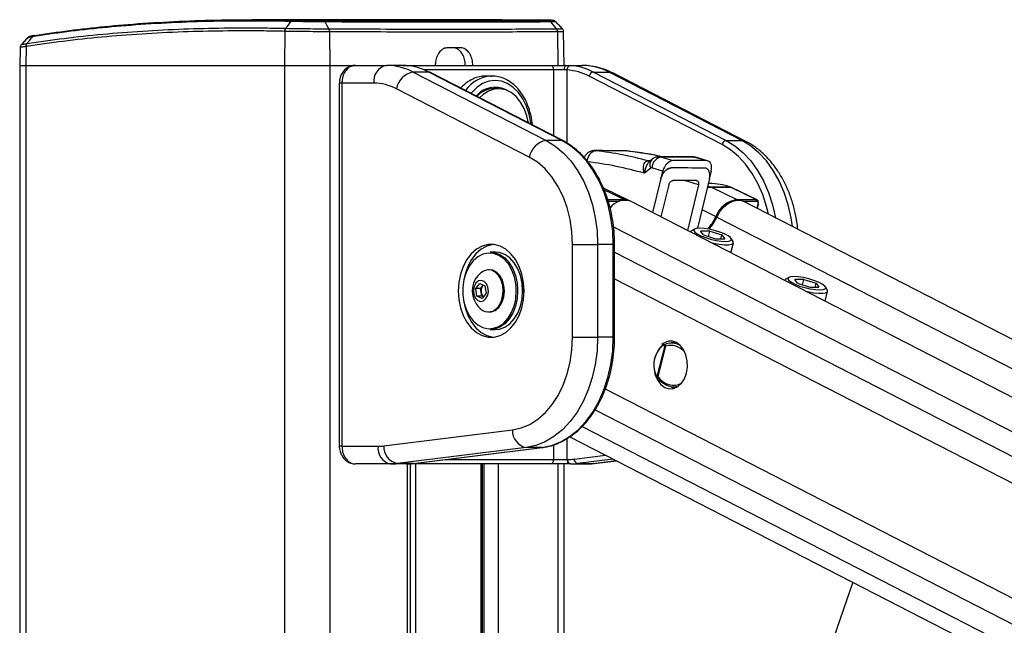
# Paper-space layout 'Wall Base Bracket' of a CAD drawing. Header units: millimetres. Extents: x 1591 to 17407, y 1260 to 16227.
# Tile 55 of 68: x 12007 to 12451, y 6976 to 7250. Entities that reach past the tile are written whole.
import ezdxf

# ---------------------------------------------------------------- set-up
doc = ezdxf.new("R2010")
doc.units = ezdxf.units.MM

psp = doc.layouts.new('Wall Base Bracket')

# ---------------------------------------------------------------- linework, layer by layer
at = {"color": 7, "linetype": 'Continuous', "lineweight": 25, "ltscale": 2}
for p, q in [((12224.45, 7249.71), (12111.47, 7249.71)), ((12126.68, 7245.81), (12126.68, 7245.81)), ((12243.9, 7249.5), (12224.45, 7249.69)), ((12126.25, 7244.44), (12126.06, 7229.05)), ((12126.25, 7244.44), (12126.25, 7244.44)), ((12146.43, 7244.24), (12146.58, 7229.05)), ((12146.43, 7244.24), (12146.43, 7244.24)), ((12249.36, 7244.24), (12249.57, 7229.05)), ((12252.39, 7229.05), (12252.12, 7244.31)), ((12006.72, 7237.02), (12006.58, 7229.05)), ((12009.48, 7237.53), (12009.36, 7229.05)), ((12009.48, 7237.53), (12009.48, 7237.53)), ((12009.87, 7238.88), (12009.88, 7238.89)), ((12205.52, 7237.05), (12199.86, 7237.05)), ((12006.58, 7229.05), (12006.58, 1481.05)), ((12006.58, 7229.05), (12009.36, 7229.05)), ((12009.36, 7229.05), (12126.06, 7229.05)), ((12126.06, 7229.05), (12146.58, 7229.05)), ((12146.58, 7229.05), (12158.15, 7229.05)), ((12158.15, 7229.05), (12172.16, 7229.05)), ((12179.54, 7229.05), (12172.16, 7229.05)), ((12180.89, 7228.99), (12179.54, 7229.05)), ((12179.54, 7229.05), (12181.32, 7229.05)), ((12181.32, 7229.05), (12246.14, 7229.05)), ((12246.14, 7229.05), (12253.17, 7229.05)), ((12253.17, 7229.05), (12255.14, 7228.99)), ((12253.17, 7229.05), (12260.55, 7229.05)), ((12184.25, 7226.03), (12244.23, 7195.16)), ((12191.32, 7226.03), (12184.25, 7226.03)), ((12251.3, 7195.16), (12191.32, 7226.03)), ((12251.73, 7195.06), (12191.76, 7225.93)), ((12219.77, 7224.25), (12216.94, 7224.25)), ((12219.24, 7224.23), (12219.77, 7224.25)), ((12252.39, 7227.05), (12247.7, 7227.05)), ((12253.66, 7226.99), (12252.39, 7227.05)), ((12323.65, 7193.28), (12263.67, 7224.15)), ((12265.57, 7226.03), (12325.55, 7195.16)), ((12265.57, 7226.03), (12272.64, 7226.03)), ((12332.62, 7195.16), (12272.64, 7226.03)), ((12334.34, 7194.75), (12274.37, 7225.63)), ((12150.87, 7221.05), (12150.87, 7057.05)), ((12152.04, 7221.05), (12152.04, 7057.05)), ((12166.5, 7221.05), (12152.04, 7221.05)), ((12236.64, 7187.64), (12176.66, 7218.51)), ((12222.74, 7218.55), (12220.69, 7218.55)), ((12251.3, 7195.16), (12244.23, 7195.16)), ((12325.55, 7195.16), (12332.62, 7195.16)), ((12266.66, 7190.57), (12266.4, 7190.59)), ((12280.33, 7190.41), (12280.59, 7190.4)), ((12310.09, 7187.8), (12295.42, 7187.8)), ((12290.31, 7185.91), (12290.36, 7185.91)), ((12291.88, 7186.52), (12291, 7185.78)), ((12296.3, 7187.67), (12301.6, 7186.06)), ((12310.97, 7187.67), (12296.3, 7187.67)), ((12316.46, 7186.06), (12301.6, 7186.06)), ((12316.46, 7186.06), (12310.97, 7187.67)), ((12317.14, 7185.97), (12311.65, 7187.58)), ((12291.48, 7182.7), (12288.62, 7180.32)), ((12296.85, 7181.32), (12291.97, 7182.81)), ((12296.85, 7181.32), (12296, 7178.01)), ((12318.77, 7181.32), (12318.03, 7178.43)), ((12296.06, 7177.99), (12292.31, 7162.55)), ((12299.61, 7175.13), (12296.08, 7160.61)), ((12313.04, 7175.1), (12308.02, 7154.48)), ((12317.97, 7177.96), (12312.51, 7155.46)), ((12317.96, 7175.69), (12317.42, 7175.69)), ((12281.84, 7167.92), (12270.13, 7173.59)), ((12327.39, 7174.08), (12318.71, 7174.08)), ((12318.89, 7174), (12330.37, 7168.42)), ((12318.89, 7174), (12327.57, 7174)), ((12327.57, 7174), (12339.05, 7168.42)), ((12327.99, 7173.91), (12327.71, 7174.03)), ((12339.47, 7168.33), (12327.99, 7173.91)), ((13460.55, 6562.18), (12282.35, 7167.67)), ((12330.37, 7168.42), (12339.05, 7168.42)), ((13484.97, 6575.74), (12333.15, 7167.67)), ((12339.62, 7164.35), (12340.15, 7166.39)), ((12309.42, 7153.87), (12309.4, 7153.77)), ((12311.27, 7155.14), (12309.88, 7154.37)), ((12318.09, 7154.25), (12313.94, 7154.25)), ((12315.25, 7152.51), (12313.94, 7154.25)), ((12315.25, 7152.51), (12320.7, 7150.77)), ((12317.47, 7151.8), (12318.09, 7154.25)), ((12318.09, 7154.25), (12323.55, 7152.51)), ((12323.1, 7150.77), (12323.55, 7152.51)), ((12323.55, 7152.51), (12324.85, 7150.77)), ((12256.18, 7148.17), (12267.49, 7148.17)), ((12256.18, 7106.24), (12256.18, 7148.17)), ((12267.49, 7148.17), (12267.49, 7106.24)), ((12274.56, 7148.17), (12267.49, 7148.17)), ((12274.56, 7106.24), (12274.56, 7148.17)), ((12275.15, 7106.24), (12275.15, 7148.17)), ((12320.7, 7150.77), (12324.85, 7150.77)), ((12327.64, 7144.4), (12328.79, 7148.89)), ((12328.64, 7149.55), (12327.78, 7150.9)), ((12221.25, 7144.7), (12218.98, 7144.7)), ((12218.7, 7136.71), (12218.16, 7136.71)), ((12212.47, 7128.24), (12214.28, 7130.59)), ((12214.28, 7130.59), (12216.62, 7129.55)), ((12351.96, 7132.01), (12351.93, 7131.91)), ((12353.81, 7133.28), (12352.41, 7132.52)), ((12360.63, 7132.39), (12356.48, 7132.39)), ((12357.78, 7130.65), (12356.48, 7132.39)), ((12357.78, 7130.65), (12363.23, 7128.91)), ((12360, 7129.94), (12360.63, 7132.39)), ((12360.63, 7132.39), (12366.08, 7130.65)), ((12365.64, 7128.91), (12366.08, 7130.65)), ((12366.08, 7130.65), (12367.38, 7128.91)), ((12213.01, 7124.86), (12212.47, 7128.24)), ((12214.68, 7128.24), (12212.47, 7128.24)), ((12214.68, 7128.24), (12215.58, 7129.41)), ((12214.95, 7126.55), (12214.68, 7128.24)), ((12215.21, 7124.86), (12214.95, 7126.55)), ((12217.15, 7126.17), (12215.34, 7123.82)), ((12215.58, 7129.41), (12215.92, 7129.86)), ((12216.62, 7129.55), (12217.15, 7126.17)), ((12233.62, 7127.21), (12233.59, 7126.07)), ((12363.23, 7128.91), (12367.38, 7128.91)), ((12370.17, 7122.54), (12371.33, 7127.03)), ((12371.17, 7127.7), (12370.32, 7129.04)), ((12215.34, 7123.82), (12213.01, 7124.86)), ((12215.21, 7124.86), (12213.01, 7124.86)), ((12215.91, 7124.55), (12215.21, 7124.86)), ((12218.16, 7117.71), (12218.7, 7117.71)), ((12218.98, 7109.7), (12221.25, 7109.7)), ((12256.18, 7106.24), (12267.49, 7106.24)), ((12274.56, 7106.24), (12267.49, 7106.24)), ((12303.26, 7103.77), (12300.64, 7103.71)), ((12302.14, 7104.26), (12300.93, 7103.72)), ((12294.38, 7088.53), (12297.96, 7102.46)), ((12298.18, 7102.28), (12294.64, 7088.5)), ((12296.73, 7102.6), (12296.53, 7102.49)), ((12293.75, 7088.89), (12293.81, 7088.77)), ((12302.07, 7083.72), (12303.26, 7083.69)), ((12170.96, 7057.21), (12229.07, 7064.4)), ((12254.88, 7061.29), (13299.99, 6524.2)), ((12152.04, 7057.05), (12168.37, 7057.05)), ((12235.22, 7056.43), (12177.1, 7049.24)), ((12184.18, 7049.24), (12242.29, 7056.43)), ((12184.3, 7049.24), (12242.41, 7056.43)), ((12242.29, 7056.43), (12235.22, 7056.43)), ((12242.41, 7056.43), (12242.29, 7056.43)), ((12247.7, 7051.05), (12253.66, 7051.05)), ((12253.66, 7051.05), (12253.93, 7051.05)), ((12265.98, 7049.27), (12275.9, 7050.49)), ((12174.02, 7049.05), (12158.15, 7049.05)), ((12181.09, 7049.05), (12174.02, 7049.05)), ((12184.18, 7049.24), (12177.1, 7049.24)), ((12181.32, 7049.05), (12181.09, 7049.05)), ((12246.14, 7049.05), (12181.32, 7049.05)), ((12182.99, 5878.11), (12182.99, 7049.05)), ((12184.3, 7049.24), (12184.18, 7049.24)), ((12215.55, 6506.49), (12215.55, 7049.05)), ((12255.07, 7049.05), (12246.14, 7049.05)), ((12252.39, 6581.37), (12252.39, 7049.05)), ((12255.34, 7049.05), (12255.07, 7049.05)), ((12255.34, 7049.05), (12262.41, 7049.05)), ((12258.42, 7049.24), (12265.49, 7049.24)), ((12382.69, 6995.61), (12308.4, 6780.71))]:
    psp.add_line(p, q, dxfattribs=at)
at = {"color": 8, "linetype": 'Continuous', "lineweight": 25, "ltscale": 2}
for p, q in [((12009.36, 7229.05), (12009.36, 1481.05)), ((12126.06, 7229.05), (12126.06, 1481.05)), ((12146.58, 7229.05), (12146.58, 1481.05)), ((12247.7, 7227.05), (12189.13, 7227.05)), ((12247.7, 7197.13), (12247.7, 7227.05)), ((12253.66, 7226.99), (12253.66, 7193.92)), ((12152.04, 7221.05), (12150.87, 7221.05)), ((12278.9, 7190.5), (12278.64, 7190.51)), ((12270.47, 7172.84), (12279.57, 7168.42)), ((12272.05, 7168.42), (12279.57, 7168.42)), ((12277.27, 7167.65), (12272.32, 7167.65)), ((12339.31, 7167.65), (12333.19, 7167.65)), ((12339.47, 7164.42), (12339.97, 7166.34)), ((12314.59, 7164.03), (12320.9, 7160.77)), ((12321.3, 7160.57), (13472.63, 6568.89)), ((12274.67, 7156.08), (13446.02, 6554.11)), ((12275.15, 7148.17), (12274.56, 7148.17)), ((12275.15, 7144.73), (13262.08, 6637.54)), ((12275.15, 7132.71), (12493.45, 7020.53)), ((12231.35, 7127.92), (12231.36, 7127.21)), ((12275.15, 7106.24), (12274.56, 7106.24)), ((12270.96, 7082.91), (12476.81, 6977.13)), ((12266.37, 7073.54), (13244.81, 6570.71)), ((12260.48, 7065.98), (13354.95, 6503.52)), ((12253.66, 7060.51), (12253.66, 7051.05)), ((12152.04, 7057.05), (12150.87, 7057.05)), ((12247.7, 7051.05), (12247.7, 7057.7)), ((12198.86, 7051.05), (12247.7, 7051.05)), ((12256.88, 7051.23), (12271.05, 7052.98)), ((12274.48, 7051.22), (12258.42, 7049.24)), ((12265.49, 7049.24), (12275.85, 7050.52)), ((12181.37, 7049.05), (12181.32, 7049.05)), ((12181.61, 5878.11), (12181.61, 7049.05)), ((12185.27, 7049.05), (12185.27, 6506.49)), ((12214.97, 6506.49), (12214.97, 7049.05)), ((12216.34, 6504.49), (12216.34, 7049.05)), ((12222.52, 7049.05), (12222.52, 6501.2)), ((12249.57, 7049.05), (12249.57, 6573.23)), ((12265.98, 7049.27), (12265.49, 7049.24))]:
    psp.add_line(p, q, dxfattribs=at)
at = {"color": 7, "linetype": 'Continuous', "lineweight": 25, "ltscale": 4}
psp.add_line((12315.6, 7182.7), (12315.6, 7182.7), dxfattribs=at)
at = {"color": 7, "linetype": 'Continuous', "lineweight": 25, "ltscale": 2, "flags": 128}
for points in [[(12128.9, 7248.9), (12127.62, 7247.13), (12126.68, 7245.81)], [(12146.11, 7245.6), (12145.4, 7246.91), (12144.44, 7248.69)], [(12248.89, 7245.6), (12247.85, 7246.91), (12246.43, 7248.69)], [(12253.17, 7229.05), (12253.02, 7229.01), (12252.87, 7228.89), (12252.74, 7228.71), (12252.62, 7228.46), (12252.52, 7228.16), (12252.45, 7227.81), (12252.4, 7227.44), (12252.39, 7227.05)], [(12191.76, 7225.93), (12191.59, 7225.99), (12191.32, 7226.03)], [(12236.24, 7203.03), (12235.54, 7206.31), (12234.33, 7209.61), (12232.71, 7212.52), (12230.73, 7214.94), (12228.46, 7216.79), (12225.98, 7218), (12223.38, 7218.52), (12220.76, 7218.34), (12218.22, 7217.47), (12215.83, 7215.92), (12214.22, 7214.37)], [(12244.23, 7195.16), (12248.19, 7192.72), (12251.91, 7189.63), (12255.33, 7185.91), (12258.41, 7181.63), (12261.1, 7176.85), (12263.35, 7171.65), (12265.14, 7166.09), (12266.44, 7160.27), (12267.23, 7154.27), (12267.49, 7148.17)], [(12274.56, 7148.17), (12274.3, 7154.27), (12273.51, 7160.27), (12272.21, 7166.09), (12270.42, 7171.65), (12268.17, 7176.85), (12265.48, 7181.63), (12262.4, 7185.91), (12258.98, 7189.63), (12255.26, 7192.72), (12251.3, 7195.16)], [(12278.64, 7190.51), (12275.58, 7190.53), (12266.4, 7190.59)], [(12256.18, 7148.17), (12255.9, 7153.86), (12255.09, 7159.44), (12253.75, 7164.81), (12251.91, 7169.88), (12249.6, 7174.54), (12246.86, 7178.72), (12243.75, 7182.34), (12240.32, 7185.33), (12236.64, 7187.64)], [(12327.39, 7174.08), (12327.66, 7174.04), (12327.71, 7174.03)], [(12321.3, 7160.57), (12322.68, 7163), (12324.41, 7165.11), (12326.39, 7166.74), (12328.47, 7167.8), (12330.54, 7168.22), (12332.44, 7167.97), (12333.15, 7167.67)], [(12339.99, 7166.54), (12340.06, 7166.5), (12340.11, 7166.46), (12340.14, 7166.43), (12340.15, 7166.4), (12340.15, 7166.39)], [(12309.88, 7154.37), (12309.75, 7154.3), (12309.4, 7153.77)], [(12313.55, 7155.52), (12312.03, 7155.39), (12311.11, 7155.04), (12310.86, 7154.48), (12311.31, 7153.76), (12312.41, 7152.94), (12314.07, 7152.08), (12316.17, 7151.26), (12318.52, 7150.54), (12320.95, 7149.98), (12323.26, 7149.63), (12325.25, 7149.5), (12326.76, 7149.63), (12327.68, 7149.98), (12327.93, 7150.54), (12327.49, 7151.26), (12326.39, 7152.08), (12324.72, 7152.94), (12322.63, 7153.76), (12320.27, 7154.48), (12317.84, 7155.04), (12315.54, 7155.39), (12313.55, 7155.52)], [(12204.56, 7127.21), (12204.81, 7123.35), (12205.56, 7119.62), (12206.78, 7116.15), (12208.43, 7113.06), (12210.46, 7110.45), (12212.79, 7108.41), (12215.34, 7107.01), (12218.04, 7106.29), (12220.78, 7106.29), (12223.47, 7107.01), (12226.03, 7108.41), (12228.36, 7110.45), (12230.38, 7113.06), (12232.03, 7116.15), (12233.25, 7119.62), (12234, 7123.35), (12234.26, 7127.21), (12234, 7131.06), (12233.25, 7134.79), (12232.03, 7138.26), (12230.38, 7141.35), (12228.36, 7143.96), (12226.03, 7146), (12223.47, 7147.4), (12220.78, 7148.12), (12218.04, 7148.12), (12215.34, 7147.4), (12212.79, 7146), (12210.46, 7143.96), (12208.43, 7141.35), (12206.78, 7138.26), (12205.56, 7134.79), (12204.81, 7131.06), (12204.56, 7127.21)], [(12220.47, 7148.15), (12220.16, 7148.12), (12217.47, 7147.4), (12214.91, 7146), (12212.58, 7143.96), (12210.56, 7141.35), (12208.9, 7138.26), (12207.68, 7134.79), (12206.98, 7131.41)], [(12318.68, 7149), (12319.8, 7148.73), (12322.39, 7148.25), (12324.73, 7148), (12326.65, 7148), (12328.02, 7148.25), (12328.72, 7148.73), (12328.72, 7149.41), (12328.64, 7149.55)], [(12227.2, 7139.37), (12227.03, 7139.6), (12225.1, 7141.72), (12222.9, 7143.24), (12220.53, 7144.11), (12218.09, 7144.28), (12215.67, 7143.76), (12213.38, 7142.56), (12211.3, 7140.73), (12209.53, 7138.34), (12208.13, 7135.5), (12207.16, 7132.32), (12206.67, 7128.94), (12206.67, 7125.48), (12207.16, 7122.09), (12208.13, 7118.91), (12209.53, 7116.07), (12211.3, 7113.68), (12213.38, 7111.85), (12215.67, 7110.65), (12218.09, 7110.13), (12220.53, 7110.3), (12222.9, 7111.17), (12225.1, 7112.69), (12227.03, 7114.81), (12228.62, 7117.44), (12229.81, 7120.46), (12230.34, 7122.59)], [(12218.98, 7144.7), (12220.86, 7144.5), (12223.28, 7143.62), (12225.53, 7142.06), (12227.51, 7139.89), (12229.14, 7137.2), (12230.36, 7134.11), (12231.1, 7130.73), (12231.35, 7127.92)], [(12233.62, 7127.21), (12233.37, 7130.73), (12232.62, 7134.11), (12231.4, 7137.2), (12229.77, 7139.89), (12227.79, 7142.06), (12225.54, 7143.62), (12223.12, 7144.5), (12221.25, 7144.7)], [(12222.71, 7120.21), (12223.87, 7122.2), (12224.62, 7124.57), (12224.88, 7127.13), (12224.65, 7129.69), (12223.93, 7132.07), (12222.79, 7134.09), (12221.3, 7135.6), (12219.59, 7136.49), (12217.76, 7136.69), (12215.97, 7136.18), (12214.79, 7135.42)], [(12223.24, 7120.21), (12224.41, 7122.2), (12225.15, 7124.57), (12225.42, 7127.13), (12225.18, 7129.69), (12224.47, 7132.07), (12223.33, 7134.09), (12221.84, 7135.6), (12220.12, 7136.49), (12218.7, 7136.71)], [(12217.08, 7123.71), (12217.86, 7125.2), (12218.17, 7127), (12217.97, 7128.83), (12217.29, 7130.42), (12216.23, 7131.51), (12214.95, 7131.95), (12213.66, 7131.67), (12212.54, 7130.7), (12211.77, 7129.21), (12211.46, 7127.41), (12211.66, 7125.58), (12212.34, 7123.99), (12213.4, 7122.9), (12214.67, 7122.46), (12215.96, 7122.74), (12217.08, 7123.71)], [(12232.96, 7132.77), (12233.37, 7130.65), (12233.62, 7127.21)], [(12352.41, 7132.52), (12352.29, 7132.44), (12351.94, 7131.91)], [(12356.08, 7133.66), (12354.57, 7133.54), (12353.65, 7133.18), (12353.4, 7132.62), (12353.84, 7131.9), (12354.94, 7131.08), (12356.6, 7130.22), (12358.7, 7129.4), (12361.06, 7128.68), (12363.49, 7128.12), (12365.79, 7127.77), (12367.78, 7127.65), (12369.3, 7127.77), (12370.21, 7128.12), (12370.46, 7128.68), (12370.02, 7129.4), (12368.92, 7130.22), (12367.26, 7131.08), (12365.16, 7131.9), (12362.8, 7132.62), (12360.37, 7133.18), (12358.07, 7133.54), (12356.08, 7133.66)], [(12215.99, 7129.83), (12215.8, 7129.66), (12215.58, 7129.41)], [(12231.36, 7127.21), (12231.1, 7123.68), (12230.36, 7120.3), (12229.14, 7117.21), (12227.51, 7114.52), (12225.53, 7112.35), (12223.28, 7110.79), (12220.86, 7109.91), (12218.98, 7109.7)], [(12221.25, 7109.7), (12223.12, 7109.91), (12225.54, 7110.79), (12227.79, 7112.35), (12229.77, 7114.52), (12231.4, 7117.21), (12232.62, 7120.3), (12233.37, 7123.68), (12233.62, 7127.21)], [(12361.22, 7127.14), (12362.33, 7126.87), (12364.92, 7126.39), (12367.26, 7126.14), (12369.19, 7126.14), (12370.55, 7126.39), (12371.26, 7126.87), (12371.25, 7127.55), (12371.17, 7127.7)], [(12206.98, 7123), (12207.68, 7119.62), (12208.9, 7116.15), (12210.56, 7113.06), (12212.58, 7110.45), (12214.91, 7108.41), (12217.47, 7107.01), (12220.16, 7106.29), (12220.47, 7106.26)], [(12229.07, 7064.4), (12233.02, 7065.27), (12236.86, 7066.88), (12240.5, 7069.21), (12243.9, 7072.22), (12246.97, 7075.84), (12249.68, 7080.01), (12251.96, 7084.66), (12253.78, 7089.7), (12255.1, 7095.04), (12255.91, 7100.59), (12256.18, 7106.24)], [(12267.49, 7106.24), (12267.22, 7100.07), (12266.42, 7094), (12265.09, 7088.11), (12263.26, 7082.51), (12260.95, 7077.26), (12258.2, 7072.46), (12255.06, 7068.17), (12251.56, 7064.46), (12247.77, 7061.39), (12243.74, 7059.01), (12239.54, 7057.34), (12235.22, 7056.43)], [(12242.29, 7056.43), (12246.61, 7057.34), (12250.81, 7059.01), (12254.84, 7061.39), (12258.63, 7064.46), (12262.13, 7068.17), (12265.27, 7072.46), (12268.02, 7077.26), (12270.33, 7082.51), (12272.16, 7088.11), (12273.49, 7094), (12274.29, 7100.07), (12274.56, 7106.24)], [(12293.4, 7089.57), (12293.53, 7089.17), (12294.6, 7086.79), (12296.07, 7084.88), (12297.84, 7083.58), (12299.79, 7082.98), (12301.78, 7083.1), (12303.68, 7083.95), (12305.36, 7085.46), (12306.71, 7087.54), (12307.62, 7090.05), (12308.06, 7092.8), (12307.97, 7095.62), (12307.37, 7098.3), (12306.29, 7100.68), (12304.82, 7102.58), (12303.06, 7103.89), (12303.06, 7103.89)], [(12300.81, 7083.82), (12301.23, 7083.58), (12302.14, 7083.2)]]:
    psp.add_lwpolyline(points, dxfattribs=at)
at = {"color": 8, "linetype": 'Continuous', "lineweight": 25, "ltscale": 2, "flags": 128}
for points in [[(12181.32, 7229.05), (12181.56, 7229.01), (12181.76, 7228.92)], [(12274.37, 7225.63), (12273.71, 7225.89), (12272.64, 7226.03)], [(12237.42, 7202.43), (12237.34, 7203.07), (12236.6, 7206.98), (12235.39, 7210.65), (12233.75, 7213.96), (12231.73, 7216.82), (12229.39, 7219.14), (12226.8, 7220.85), (12224.04, 7221.89), (12221.19, 7222.25), (12218.34, 7221.89), (12215.58, 7220.85), (12212.99, 7219.14), (12210.64, 7216.82), (12210.29, 7216.39)], [(12251.73, 7195.06), (12251.57, 7195.12), (12251.3, 7195.16)], [(12344.58, 7161.8), (12343.73, 7165.38), (12342.01, 7170.71), (12339.84, 7175.71), (12337.26, 7180.29), (12334.31, 7184.4), (12331.02, 7187.97), (12327.45, 7190.94), (12323.65, 7193.28)], [(12325.55, 7195.16), (12329.5, 7192.72), (12333.22, 7189.63), (12336.65, 7185.91), (12339.73, 7181.63), (12342.41, 7176.85), (12344.67, 7171.65), (12346.46, 7166.09), (12347.76, 7160.27), (12347.78, 7160.15)], [(12355.42, 7156.23), (12354.83, 7160.27), (12353.53, 7166.09), (12351.74, 7171.65), (12349.49, 7176.85), (12346.8, 7181.63), (12343.72, 7185.91), (12340.29, 7189.63), (12336.57, 7192.72), (12332.62, 7195.16)], [(12334.34, 7194.75), (12333.68, 7195.01), (12332.62, 7195.16)], [(12310.97, 7187.67), (12311.63, 7187.58), (12311.65, 7187.58)], [(12327.57, 7174), (12327.84, 7173.97), (12327.99, 7173.91)], [(12340.15, 7166.39), (12340.13, 7166.37), (12340.1, 7166.35), (12340.04, 7166.34), (12339.97, 7166.34)], [(12230.34, 7122.59), (12230.54, 7123.76), (12230.79, 7127.21)], [(12293.28, 7090.03), (12293.28, 7090.03), (12293.29, 7090.06), (12293.31, 7090.09), (12293.35, 7090.13), (12293.41, 7090.16)]]:
    psp.add_lwpolyline(points, dxfattribs=at)
at = {"color": 7, "linetype": 'Continuous', "lineweight": 25, "ltscale": 4}
for centre, radius, start, end in [((12128.72, 7244.42), 2.47, 145.7693, 179.5599), ((12143.49, 7244.28), 2.93, 359.3631, 26.7719), ((12247.12, 7244.23), 2.24, 0.273, 37.5741), ((12011.6, 7237.64), 2.12, 144.2654, 182.998), ((12173.58, 7222.05), 7.14, 101.4219, 188.0502), ((12172.02, 7202.71), 26.34, 62.3112, 89.6836), ((12179, 7202.45), 26.61, 62.4002, 85.9185), ((12245.89, 7227.24), 1.82, 353.8602, 82.1203), ((12255.5, 7227.17), 1.85, 101.3307, 185.5833), ((12253.24, 7202.45), 26.61, 62.4002, 85.9185), ((12260.4, 7202.71), 26.34, 62.3112, 89.6836), ((12185.83, 7216.84), 9.32, 99.7573, 169.6794), ((12251.84, 7201.51), 25.55, 62.4031, 85.9163), ((12265.97, 7223.73), 2.33, 99.7545, 169.6787), ((12166.38, 7198.92), 22.12, 62.3143, 89.6839), ((12221.13, 7208.1), 11.09, 61.408, 140.2092), ((12221.02, 7207.18), 11.37, 91.664, 136.0236), ((12245.81, 7185.97), 9.32, 99.7582, 169.6802), ((12325.94, 7192.86), 2.33, 99.7578, 169.6826), ((12267.53, 7185.82), 4.75, 100.2394, 183.3893), ((12247.45, 7027.78), 163.85, 74.8171, 83.2583), ((12243.77, 7024.86), 161.8, 73.9087, 83.2509), ((12297.19, 7182.52), 5.23, 99.8681, 176.8586), ((12296.5, 7179.39), 1.46, 249.9908, 252.4556), ((12317.93, 7147.1), 28.59, 70.6777, 89.9354), ((12318.15, 7172.46), 1.71, 64.1372, 70.8226), ((12326.83, 7172.46), 1.71, 64.1372, 70.8226), ((12279.76, 7160.04), 8.06, 71.2712, 146.1201), ((12279.63, 7163.35), 5.07, 61.6532, 90.6988), ((12332.03, 7156.69), 11.85, 98.0338, 159.8293), ((12338.67, 7167.86), 0.68, 341.8707, 55.4572), ((12299.58, 7170.5), 23.43, 319.0425, 335.4699), ((12299.97, 7170.3), 23.45, 319.4145, 335.4623), ((12221.54, 7127.21), 10.63, 129.3893, 212.9981), ((12218.71, 7127.22), 3.82, 144.8951, 190.0605), ((12217.97, 7126.88), 3.04, 186.2715, 228.431), ((12221.54, 7127.21), 10.63, 212.9981, 230.6107), ((12218.21, 7123.13), 5.37, 230.4834, 327.0177), ((12218.48, 7123.47), 5.77, 272.1453, 325.5518), ((12300.43, 7098.68), 5.83, 63.2662, 133.1796), ((12304.82, 7093.74), 12, 132.8833, 198.2956), ((12304.23, 7093.74), 11.4, 132.8829, 198.2958), ((12298.59, 7101.99), 0.788, 133.1748, 142.9513), ((12295.08, 7088.59), 0.706, 184.6358, 196.5627), ((12236.7, 7063.93), 7.65, 176.5243, 258.7896), ((12175.44, 7056.05), 7.14, 171.9498, 258.5781), ((12168.37, 7078.05), 21.01, 269.9931, 277.0699), ((12178.59, 7056.74), 7.65, 176.5264, 258.7858), ((12245.89, 7050.85), 1.82, 277.8797, 6.1398), ((12255.42, 7050.8), 1.79, 171.9534, 258.5728), ((12255.69, 7050.8), 1.79, 171.9534, 258.5728), ((12253.93, 7075.11), 24.07, 270.0025, 277.0631), ((12258.79, 7051.11), 1.91, 176.5252, 258.7854), ((12174.02, 7074.15), 25.11, 270.0084, 277.0579), ((12181.09, 7074.15), 25.11, 270.0084, 277.0579), ((12255.34, 7074.15), 25.11, 270.0084, 277.0579), ((12262.41, 7074.15), 25.11, 270.0084, 277.0579)]:
    psp.add_arc(centre, radius, start, end, dxfattribs=at)
at = {"color": 8, "linetype": 'Continuous', "lineweight": 25, "ltscale": 4}
for centre, radius, start, end in [((12220.59, 7208.57), 15.72, 94.9252, 144.5869), ((12290.96, 7188.27), 2.45, 254.7581, 271.4042), ((12291.01, 7188.3), 2.48, 254.8659, 270.0084), ((12294.34, 7184.33), 3.29, 138.1196, 209.7241), ((12279.35, 7168.01), 0.466, 26.788, 62.218), ((12330.16, 7168.01), 0.466, 26.788, 62.218), ((12324.71, 7168.18), 8.32, 242.7949, 245.8838), ((12209.72, 7127.59), 21.07, 358.9417, 33.9679), ((12296.78, 7102.26), 0.344, 136.6764, 208.3579)]:
    psp.add_arc(centre, radius, start, end, dxfattribs=at)
at = {"color": 7, "linetype": 'Continuous', "lineweight": 25, "ltscale": 4}
for centre, major_axis, ratio, start_param, end_param in [((8903.4, 6887.99), (13164.73, 3.43), 0.023704, 1.31149, 1.312451), ((12262.54, 6861.47), (-2.79, 330.01), 0.718654, 6.127463, 6.196345), ((12300.39, 7181.31), (2.26, 4.5), 0.660421, 0.320288, 1.888943), ((12315.23, 7181.31), (2.29, 4.5), 0.658484, 5.037345, 6.606), ((12291.83, 7181.83), (0.008, 1), 0.695413, 6.080488, 6.812702), ((10906.39, 6872.18), (13370.59, 1.77), 0.02334, 1.465201, 1.466318), ((10670.35, 6874.04), (13374.04, 7.27), 0.023188, 1.447453, 1.448572), ((10906.39, 6872.18), (13127.49, 1.74), 0.02334, 1.463507, 1.464319), ((12338.58, 7166.54), (0.9, 1.79), 0.665803, 5.037029, 6.607825), ((12338.98, 7166.34), (0.64, 1.25), 0.664507, 5.041384, 6.61218)]:
    psp.add_ellipse(centre, major_axis=major_axis, ratio=ratio, start_param=start_param, end_param=end_param, dxfattribs=at)
at = {"color": 8, "linetype": 'Continuous', "lineweight": 25, "ltscale": 4}
for centre, major_axis, ratio, start_param, end_param in [((12295.42, 7181.8), (0.01, 6), 0.705161, 6.076023, 6.281947), ((12310.1, 7181.8), (-0.01, 6), 0.709052, 6.074131, 6.282232), ((-1614.07, 6971.02), (18164.27, 143.23), 0.009005, 0.698881, 0.698935), ((12261.77, 6861.5), (-2.81, 322.01), 0.719012, 6.04781, 6.075594), ((12301.11, 7093.61), (-3.91, 8.29), 0.894207, 5.038981, 6.153297), ((12301.11, 7093.61), (-3.91, 8.29), 0.894207, 1.775088, 3.194217)]:
    psp.add_ellipse(centre, major_axis=major_axis, ratio=ratio, start_param=start_param, end_param=end_param, dxfattribs=at)
at = {"color": 7, "linetype": 'Continuous', "lineweight": 25, "ltscale": 2}
for points, knots in [([(12009.88, 7238.89), (12015.42, 7239.71), (12026.51, 7241.36), (12043.97, 7243.24), (12062, 7244.67), (12080.24, 7245.59), (12098.65, 7246.03), (12114.06, 7246.05), (12123.52, 7245.87), (12126.68, 7245.81)], [0, 0, 0, 0, 0.158215, 0.31643, 0.474008, 0.631586, 0.778967, 0.926348, 1, 1, 1, 1]), ([(12128.9, 7248.9), (12122.16, 7249.01), (12108.69, 7249.21), (12089.24, 7248.9), (12070.38, 7248.13), (12052.57, 7246.89), (12035.73, 7245.23), (12022.46, 7243.55), (12014.75, 7242.36), (12012.19, 7241.96)], [0, 0, 0, 0, 0.158134, 0.316268, 0.473754, 0.631239, 0.778759, 0.92628, 1, 1, 1, 1]), ([(12013.31, 7242.56), (12015.88, 7242.96), (12023.57, 7244.15), (12036.83, 7245.83), (12053.66, 7247.49), (12071.46, 7248.72), (12090.3, 7249.49), (12109.73, 7249.81), (12123.19, 7249.6), (12129.92, 7249.5)], [0, 0, 0, 0, 0.0737212, 0.2211774, 0.3687625, 0.5261676, 0.6837324, 0.8417846, 1, 1, 1, 1]), ([(12126.25, 7244.44), (12126.26, 7244.57), (12126.27, 7244.82), (12126.36, 7245.18), (12126.49, 7245.52), (12126.62, 7245.71), (12126.68, 7245.81)], [0, 0, 0, 0, 0.249971, 0.500021, 0.749995, 1, 1, 1, 1]), ([(12126.68, 7245.81), (12126.86, 7245.81), (12128.25, 7245.78), (12131.38, 7245.74), (12136.4, 7245.67), (12141.62, 7245.62), (12144.61, 7245.61), (12146.11, 7245.6)], [0, 0, 0, 0, 0.0363456, 0.277392, 0.5183498, 0.7592061, 1, 1, 1, 1]), ([(12129.92, 7249.5), (12129.83, 7249.49), (12129.64, 7249.47), (12129.37, 7249.35), (12129.11, 7249.17), (12128.97, 7248.99), (12128.9, 7248.9)], [0, 0, 0, 0, 0.25002, 0.500032, 0.750009, 1, 1, 1, 1]), ([(12144.44, 7248.69), (12144.44, 7248.69), (12143.19, 7248.69), (12140.5, 7248.72), (12136.2, 7248.77), (12132.17, 7248.83), (12129.89, 7248.9), (12128.9, 7248.9), (12128.9, 7248.9)], [0, 0, 0, 0, 0.000007, 0.267823, 0.509156, 0.75089, 0.999995, 1, 1, 1, 1]), ([(12129.92, 7249.5), (12130.88, 7249.48), (12132.77, 7249.44), (12136.37, 7249.38), (12140.2, 7249.32), (12142.46, 7249.31), (12143.65, 7249.3)], [0, 0, 0, 0, 0.24911, 0.490865, 0.732205, 1, 1, 1, 1]), ([(12143.65, 7249.3), (12150.45, 7249.27), (12164.05, 7249.2), (12183.7, 7249.15), (12202.76, 7249.13), (12220.92, 7249.17), (12234.95, 7249.23), (12242.7, 7249.28), (12245.28, 7249.3)], [0, 0, 0, 0, 0.173418, 0.346836, 0.533213, 0.720031, 0.906849, 1, 1, 1, 1]), ([(12143.65, 7249.3), (12143.72, 7249.29), (12143.87, 7249.27), (12144.08, 7249.14), (12144.27, 7248.95), (12144.38, 7248.77), (12144.44, 7248.69)], [0, 0, 0, 0, 0.249986, 0.5, 0.749964, 1, 1, 1, 1]), ([(12246.43, 7248.69), (12243.84, 7248.67), (12236.06, 7248.62), (12221.98, 7248.55), (12203.76, 7248.52), (12184.63, 7248.53), (12164.91, 7248.59), (12151.26, 7248.65), (12144.44, 7248.69)], [0, 0, 0, 0, 0.09315, 0.279968, 0.466787, 0.653164, 0.826582, 1, 1, 1, 1]), ([(12146.11, 7245.6), (12146.11, 7245.6), (12146.11, 7245.6), (12146.11, 7245.6), (12146.11, 7245.6)], [0, 0, 0, 0, 0.933064, 1, 1, 1, 1]), ([(12146.43, 7244.24), (12146.42, 7244.37), (12146.41, 7244.62), (12146.35, 7244.98), (12146.25, 7245.31), (12146.16, 7245.5), (12146.11, 7245.6)], [0, 0, 0, 0, 0.250018, 0.5000092, 0.7500645, 1, 1, 1, 1]), ([(12146.11, 7245.6), (12153.09, 7245.57), (12167.03, 7245.5), (12187.01, 7245.45), (12206.24, 7245.43), (12224.45, 7245.47), (12238.52, 7245.53), (12246.3, 7245.58), (12248.89, 7245.6)], [0, 0, 0, 0, 0.175926, 0.351853, 0.536803, 0.722183, 0.907563, 1, 1, 1, 1]), ([(12248.47, 7248.82), (12248.43, 7248.86), (12248.29, 7249), (12248.02, 7249.16), (12247.74, 7249.27), (12247.54, 7249.32), (12247.38, 7249.35), (12247.17, 7249.38), (12246.83, 7249.4), (12245.97, 7249.44), (12244.83, 7249.48), (12244.02, 7249.49), (12243.87, 7249.5)], [0, 0, 0, 0, 0.020149, 0.065395, 0.101766, 0.130366, 0.161825, 0.215007, 0.362349, 0.638329, 0.930978, 1, 1, 1, 1]), ([(12245.28, 7249.3), (12245.91, 7249.31), (12247.12, 7249.32), (12247.27, 7249.37), (12246.31, 7249.44), (12244.72, 7249.48), (12243.9, 7249.5)], [0, 0, 0, 0, 0.265153, 0.506539, 0.748436, 1, 1, 1, 1]), ([(12245.28, 7249.3), (12245.38, 7249.29), (12245.6, 7249.27), (12245.91, 7249.14), (12246.19, 7248.95), (12246.35, 7248.77), (12246.43, 7248.69)], [0, 0, 0, 0, 0.249983, 0.499994, 0.749966, 1, 1, 1, 1]), ([(12251.58, 7245.64), (12251.08, 7246.16), (12250.06, 7247.21), (12249.04, 7248.25), (12248.53, 7248.78)], [0, 0, 0, 0, 0.499976, 1, 1, 1, 1]), ([(12249.36, 7244.24), (12249.35, 7244.37), (12249.33, 7244.62), (12249.24, 7244.98), (12249.09, 7245.31), (12248.96, 7245.5), (12248.89, 7245.6)], [0, 0, 0, 0, 0.250017, 0.500009, 0.750064, 1, 1, 1, 1]), ([(12248.89, 7245.6), (12248.89, 7245.6), (12248.89, 7245.6), (12248.89, 7245.6), (12248.89, 7245.6)], [0, 0, 0, 0, 0.077712, 1, 1, 1, 1]), ([(12252.1, 7244.3), (12252.11, 7244.35), (12252.14, 7244.63), (12251.97, 7245.09), (12251.72, 7245.52), (12251.53, 7245.68), (12251.48, 7245.72)], [0, 0, 0, 0, 0.093834, 0.531133, 0.88021, 1, 1, 1, 1]), ([(12010.13, 7241.49), (12009.65, 7240.96), (12008.68, 7239.91), (12007.71, 7238.85), (12007.22, 7238.32)], [0, 0, 0, 0, 0.500093, 1, 1, 1, 1]), ([(12126.25, 7244.44), (12123.1, 7244.5), (12113.63, 7244.68), (12098.23, 7244.66), (12079.83, 7244.22), (12061.59, 7243.31), (12043.56, 7241.88), (12026.11, 7240.01), (12015.02, 7238.36), (12009.48, 7237.53)], [0, 0, 0, 0, 0.073651, 0.22103, 0.36841, 0.525988, 0.683566, 0.841783, 1, 1, 1, 1]), ([(12012.19, 7241.96), (12011.73, 7241.36), (12010.96, 7240.33), (12010.19, 7239.31), (12009.87, 7238.88)], [0, 0, 0, 0, 0.586944, 1, 1, 1, 1]), ([(12013.12, 7242.55), (12013.07, 7242.54), (12012.46, 7242.44), (12011.69, 7242.3), (12011.01, 7242.06), (12010.54, 7241.87), (12010.28, 7241.6), (12010.2, 7241.51)], [0, 0, 0, 0, 0.042227, 0.527181, 0.777585, 0.929869, 1, 1, 1, 1]), ([(12012.19, 7241.96), (12012.26, 7242.05), (12012.41, 7242.22), (12012.69, 7242.41), (12012.99, 7242.54), (12013.21, 7242.56), (12013.31, 7242.56)], [0, 0, 0, 0, 0.249977, 0.499968, 0.749992, 1, 1, 1, 1]), ([(12146.43, 7244.24), (12144.87, 7244.25), (12141.76, 7244.27), (12136.34, 7244.31), (12131.14, 7244.37), (12127.88, 7244.42), (12126.44, 7244.44), (12126.25, 7244.44)], [0, 0, 0, 0, 0.24083, 0.481663, 0.722539, 0.963449, 1, 1, 1, 1]), ([(12249.36, 7244.24), (12246.76, 7244.23), (12238.97, 7244.18), (12224.87, 7244.12), (12206.64, 7244.08), (12187.38, 7244.1), (12167.38, 7244.15), (12153.41, 7244.21), (12146.43, 7244.24)], [0, 0, 0, 0, 0.092437, 0.277818, 0.463199, 0.648153, 0.824076, 1, 1, 1, 1]), ([(12007.36, 7238.45), (12007.27, 7238.36), (12007.02, 7238.12), (12006.76, 7237.59), (12006.76, 7237.18), (12006.76, 7237.02)], [0, 0, 0, 0, 0.2788964, 0.7207267, 1, 1, 1, 1]), ([(12009.48, 7237.53), (12009.49, 7237.78), (12009.5, 7238.06), (12009.6, 7238.36), (12009.68, 7238.58), (12009.79, 7238.75), (12009.87, 7238.88)], [0, 0, 0, 0, 0.49908, 0.556471, 0.659175, 1, 1, 1, 1]), ([(12199.86, 7237.05), (12199.22, 7236.96), (12197.93, 7236.78), (12196.22, 7235.4), (12194.93, 7233.37), (12194.26, 7231.12), (12194.21, 7229.64), (12194.19, 7229.05)], [0, 0, 0, 0, 0.214674, 0.429377, 0.644065, 0.858723, 1, 1, 1, 1]), ([(12207.76, 7229.05), (12207.69, 7229.94), (12207.55, 7231.74), (12206.57, 7234.14), (12205.15, 7235.95), (12203.58, 7236.91), (12202.54, 7237.01), (12202.12, 7237.05)], [0, 0, 0, 0, 0.214569, 0.429171, 0.643779, 0.858439, 1, 1, 1, 1]), ([(12211.16, 7229.05), (12211.09, 7229.94), (12210.95, 7231.74), (12209.97, 7234.14), (12208.55, 7235.95), (12206.97, 7236.91), (12205.93, 7237.01), (12205.52, 7237.05)], [0, 0, 0, 0, 0.2145696, 0.4291899, 0.6437882, 0.8584494, 1, 1, 1, 1]), ([(12158.13, 7229.03), (12158.09, 7229.04), (12157.38, 7229.12), (12155.99, 7228.76), (12154.16, 7227.87), (12152.65, 7226.44), (12151.55, 7224.64), (12150.93, 7222.77), (12150.94, 7221.54), (12150.94, 7221.04)], [0, 0, 0, 0, 0.0101736, 0.1831525, 0.354279, 0.5249207, 0.6991519, 0.8787931, 1, 1, 1, 1]), ([(12158.15, 7229.05), (12157.46, 7228.96), (12156.07, 7228.77), (12154.23, 7227.37), (12152.85, 7225.3), (12152.14, 7223.06), (12152.07, 7221.6), (12152.04, 7221.05)], [0, 0, 0, 0, 0.217102, 0.434578, 0.651617, 0.866742, 1, 1, 1, 1]), ([(12274.37, 7225.63), (12273.57, 7226.01), (12271.42, 7227.06), (12267.77, 7228.24), (12263.93, 7228.95), (12261.51, 7229.02), (12260.55, 7229.05)], [0, 0, 0, 0, 0.183481, 0.491955, 0.79717, 1, 1, 1, 1]), ([(12216.94, 7224.17), (12216.26, 7224.17), (12214.57, 7224.16), (12211.89, 7223.34), (12209.04, 7221.8), (12206.95, 7220.22), (12205.94, 7219.02), (12205.71, 7218.75)], [0, 0, 0, 0, 0.172, 0.423429, 0.674864, 0.926459, 1, 1, 1, 1]), ([(12238.03, 7202.11), (12238.03, 7202.17), (12237.98, 7203.57), (12237.47, 7206.24), (12236.46, 7210.01), (12234.97, 7213.49), (12233.1, 7216.63), (12230.88, 7219.32), (12228.35, 7221.49), (12225.6, 7223.09), (12222.69, 7224), (12220.53, 7224.36), (12219.37, 7224.21), (12219.2, 7224.19)], [0, 0, 0, 0, 0.005131, 0.114044, 0.223074, 0.332273, 0.44164, 0.551029, 0.660124, 0.768456, 0.875571, 0.981348, 1, 1, 1, 1]), ([(12275.15, 7148.17), (12275.14, 7149.17), (12275.1, 7152.04), (12274.69, 7156.76), (12273.78, 7162.25), (12272.43, 7167.57), (12270.65, 7172.65), (12268.48, 7177.42), (12265.92, 7181.83), (12263.03, 7185.81), (12259.82, 7189.31), (12256.4, 7192.22), (12253.66, 7194.04), (12252.09, 7194.87), (12251.73, 7195.06)], [0, 0, 0, 0, 0.04917, 0.142066, 0.235021, 0.328011, 0.421042, 0.514118, 0.607231, 0.700348, 0.793409, 0.886328, 0.973613, 1, 1, 1, 1]), ([(12357.82, 7154.99), (12357.77, 7155.61), (12357.58, 7158.12), (12356.75, 7162.4), (12355.35, 7167.76), (12353.46, 7172.88), (12351.14, 7177.7), (12348.4, 7182.16), (12345.28, 7186.18), (12341.81, 7189.69), (12338.16, 7192.61), (12335.57, 7194.06), (12334.34, 7194.75)], [0, 0, 0, 0, 0.035866, 0.144022, 0.252352, 0.360893, 0.469648, 0.578522, 0.687306, 0.795682, 0.90325, 1, 1, 1, 1]), ([(12266.52, 7190.59), (12266.46, 7190.59), (12266.21, 7190.59), (12265.76, 7190.58), (12264.84, 7190.46), (12263.75, 7190.06), (12262.6, 7189.24), (12261.67, 7188.13), (12261.39, 7187.19), (12261.26, 7186.75)], [0, 0, 0, 0, 0.0264076, 0.1154091, 0.2227108, 0.4115286, 0.5939879, 0.8081359, 1, 1, 1, 1]), ([(12266.66, 7190.57), (12266.62, 7190.57), (12266.51, 7190.57), (12266.39, 7190.57), (12266.36, 7190.55), (12266.46, 7190.52), (12266.61, 7190.5), (12266.68, 7190.49)], [0, 0, 0, 0, 0.108679, 0.32322, 0.545587, 0.772499, 1, 1, 1, 1]), ([(12280.59, 7190.4), (12280.58, 7190.4), (12280.35, 7190.43), (12279.92, 7190.46), (12279.24, 7190.5), (12278.84, 7190.51), (12278.65, 7190.51), (12278.64, 7190.51)], [0, 0, 0, 0, 0.021068, 0.378476, 0.67147, 0.986975, 1, 1, 1, 1]), ([(12280.33, 7190.41), (12280.27, 7190.42), (12280.12, 7190.44), (12279.82, 7190.46), (12279.48, 7190.48), (12279.16, 7190.5), (12278.98, 7190.5), (12278.9, 7190.5)], [0, 0, 0, 0, 0.155524, 0.37418, 0.585499, 0.793015, 1, 1, 1, 1]), ([(12296.45, 7187.8), (12295.1, 7188.1), (12290.49, 7189.11), (12285.19, 7189.86), (12281.24, 7190.32), (12280.59, 7190.4)], [0, 0, 0, 0, 0.256033, 0.876686, 1, 1, 1, 1]), ([(12295.44, 7187.77), (12294.88, 7187.74), (12293.74, 7187.66), (12292.57, 7187.05), (12292, 7186.61), (12291.88, 7186.52)], [0, 0, 0, 0, 0.436156, 0.882536, 1, 1, 1, 1]), ([(12311.65, 7187.58), (12311.19, 7187.71), (12310.66, 7187.86), (12310.13, 7187.78), (12310.05, 7187.77)], [0, 0, 0, 0, 0.856324, 1, 1, 1, 1]), ([(12288.62, 7180.32), (12288.61, 7180.34), (12288.45, 7180.84), (12288.18, 7181.94), (12288.12, 7183.49), (12288.48, 7184.81), (12289.2, 7185.72), (12289.95, 7185.84), (12290.31, 7185.91)], [0, 0, 0, 0, 0.005629, 0.190869, 0.418675, 0.624645, 0.815583, 1, 1, 1, 1]), ([(12290.98, 7185.82), (12290.99, 7185.82), (12291, 7185.82), (12291.01, 7185.82), (12291.01, 7185.82)], [0, 0, 0, 0, 0.787656, 1, 1, 1, 1]), ([(12291.07, 7185.84), (12291.04, 7185.83), (12291.01, 7185.83), (12291.01, 7185.82), (12291.01, 7185.82)], [0, 0, 0, 0, 0.80702, 1, 1, 1, 1]), ([(12296, 7178.01), (12296.13, 7178.42), (12296.42, 7179.35), (12297.24, 7180.7), (12298.36, 7181.86), (12299.6, 7182.6), (12300.38, 7182.69), (12300.75, 7182.73)], [0, 0, 0, 0, 0.164308, 0.378513, 0.591549, 0.804243, 1, 1, 1, 1]), ([(12300.75, 7182.73), (12300.34, 7182.68), (12299.53, 7182.58), (12298.27, 7181.77), (12297.18, 7180.58), (12296.43, 7179.24), (12296.17, 7178.35), (12296.06, 7177.99)], [0, 0, 0, 0, 0.21327, 0.426541, 0.640057, 0.854442, 1, 1, 1, 1]), ([(12317.97, 7177.96), (12318.06, 7178.49), (12318.25, 7179.56), (12317.98, 7180.99), (12317.34, 7182.06), (12316.48, 7182.62), (12315.85, 7182.68), (12315.6, 7182.7)], [0, 0, 0, 0, 0.216365, 0.432742, 0.6484, 0.862965, 1, 1, 1, 1]), ([(12299.61, 7175.13), (12299.68, 7175.34), (12299.81, 7175.77), (12300.2, 7176.34), (12300.66, 7176.77), (12301.11, 7177), (12301.38, 7177.02), (12301.49, 7177.03)], [0, 0, 0, 0, 0.215883, 0.431804, 0.647011, 0.8611, 1, 1, 1, 1]), ([(12312.09, 7177), (12312.24, 7176.98), (12312.55, 7176.94), (12312.89, 7176.61), (12313.09, 7176.13), (12313.13, 7175.6), (12313.06, 7175.25), (12313.04, 7175.1)], [0, 0, 0, 0, 0.213688, 0.42737, 0.641275, 0.856185, 1, 1, 1, 1]), ([(12249, 7058.15), (12250.14, 7058.63), (12252.58, 7059.67), (12256.11, 7061.97), (12259.57, 7064.87), (12262.78, 7068.31), (12265.69, 7072.23), (12268.27, 7076.58), (12270.47, 7081.32), (12272.28, 7086.36), (12273.67, 7091.66), (12274.62, 7097.14), (12275.08, 7102.03), (12275.13, 7105.07), (12275.15, 7106.24)], [0, 0, 0, 0, 0.075973, 0.162036, 0.248467, 0.335227, 0.422233, 0.509398, 0.596647, 0.68393, 0.771216, 0.858489, 0.94576, 1, 1, 1, 1]), ([(12296.66, 7102.54), (12297.28, 7102.85), (12298.8, 7103.62), (12301.52, 7103.91), (12303.44, 7103.23), (12304.38, 7102.9)], [0, 0, 0, 0, 0.261749, 0.637348, 1, 1, 1, 1]), ([(12297.96, 7102.46), (12297.94, 7102.49), (12297.89, 7102.54), (12297.69, 7102.6), (12297.23, 7102.55), (12296.8, 7102.33), (12296.51, 7102.12), (12296.47, 7102.09)], [0, 0, 0, 0, 0.045359, 0.125636, 0.375674, 0.924104, 1, 1, 1, 1]), ([(12296.73, 7102.6), (12296.74, 7102.61), (12296.84, 7102.7), (12296.95, 7102.75), (12297.06, 7102.81)], [0, 0, 0, 0, 0.050802, 1, 1, 1, 1]), ([(12298.18, 7102.28), (12298.18, 7102.28), (12298.1, 7102.34), (12298.03, 7102.4), (12297.96, 7102.46)], [0, 0, 0, 0, 0.028672, 1, 1, 1, 1]), ([(12298.05, 7102.56), (12298.09, 7102.47), (12298.13, 7102.38), (12298.18, 7102.28), (12298.18, 7102.28)], [0, 0, 0, 0, 0.9715, 1, 1, 1, 1]), ([(12293.29, 7090.03), (12293.33, 7089.88), (12293.42, 7089.55), (12293.57, 7089.25), (12293.66, 7089.09)], [0, 0, 0, 0, 0.43874, 1, 1, 1, 1]), ([(12293.41, 7090.16), (12293.51, 7089.86), (12293.67, 7089.36), (12293.96, 7088.87), (12294.16, 7088.64), (12294.28, 7088.54), (12294.36, 7088.53), (12294.38, 7088.53)], [0, 0, 0, 0, 0.4556357, 0.7450152, 0.8506244, 0.9570625, 1, 1, 1, 1]), ([(12294.4, 7088.39), (12294.37, 7088.37), (12294.27, 7088.34), (12294.11, 7088.4), (12293.89, 7088.6), (12293.73, 7088.83), (12293.67, 7089.07), (12293.66, 7089.09)], [0, 0, 0, 0, 0.100267, 0.304839, 0.485761, 0.94918, 1, 1, 1, 1]), ([(12303.21, 7083.88), (12302.98, 7083.82), (12301.75, 7083.51), (12299.37, 7084.1), (12296.43, 7085.61), (12295.02, 7087.46), (12294.32, 7088.36)], [0, 0, 0, 0, 0.071726, 0.379796, 0.6966105, 1, 1, 1, 1]), ([(12294.38, 7088.53), (12294.46, 7088.52), (12294.54, 7088.51), (12294.64, 7088.5), (12294.64, 7088.5)], [0, 0, 0, 0, 0.971356, 1, 1, 1, 1]), ([(12294.64, 7088.5), (12294.64, 7088.5), (12294.55, 7088.46), (12294.48, 7088.42), (12294.4, 7088.39)], [0, 0, 0, 0, 0.028666, 1, 1, 1, 1]), ([(12150.88, 7057.05), (12150.88, 7057.02), (12150.82, 7056.23), (12151.12, 7054.66), (12152, 7052.53), (12153.43, 7050.8), (12155.17, 7049.66), (12156.78, 7049.07), (12157.79, 7049.11), (12158.14, 7049.13)], [0, 0, 0, 0, 0.007229, 0.193212, 0.383115, 0.575019, 0.744087, 0.910323, 1, 1, 1, 1]), ([(12152.04, 7057.05), (12152.11, 7056.15), (12152.24, 7054.38), (12153.28, 7052), (12154.8, 7050.19), (12156.52, 7049.19), (12157.68, 7049.09), (12158.15, 7049.05)], [0, 0, 0, 0, 0.2122472, 0.4240286, 0.6364538, 0.8509551, 1, 1, 1, 1]), ([(12242.41, 7056.43), (12243.14, 7056.55), (12245.22, 7056.87), (12247.44, 7057.42), (12248.86, 7058.08), (12249, 7058.15)], [0, 0, 0, 0, 0.329071, 0.931304, 1, 1, 1, 1]), ([(12262.41, 7049.05), (12263.29, 7049.07), (12264.49, 7049.09), (12265.67, 7049.23), (12265.98, 7049.27)], [0, 0, 0, 0, 0.738202, 1, 1, 1, 1]), ([(14349.74, 7024.23), (14336.17, 7016.69), (14231.03, 6958.32), (14033.69, 6849.48), (13757.36, 6697.93), (13296.25, 6445.69), (12809.84, 6179.91), (12415.5, 5964.66), (12298.07, 5900.55)], [0, 0, 0, 0, 0.019985, 0.154742, 0.289499, 0.424256, 0.828547, 1, 1, 1, 1])]:
    psp.add_open_spline(points, degree=3, knots=knots, dxfattribs=at)
at = {"color": 8, "linetype": 'Continuous', "lineweight": 25, "ltscale": 2}
for points, knots in [([(12248.41, 7248.76), (12248.42, 7248.74), (12248.44, 7248.71), (12247.19, 7248.69), (12246.43, 7248.69)], [0, 0, 0, 0, 0.395322, 1, 1, 1, 1]), ([(12248.89, 7245.6), (12249.75, 7245.61), (12251.33, 7245.62), (12251.4, 7245.65), (12251.43, 7245.67)], [0, 0, 0, 0, 0.548631, 1, 1, 1, 1]), ([(12012.19, 7241.96), (12012.19, 7241.96), (12011.46, 7241.96), (12010.52, 7241.64), (12010.33, 7241.52), (12010.24, 7241.46)], [0, 0, 0, 0, 0.00001, 0.544815, 1, 1, 1, 1]), ([(12251.97, 7244.31), (12251.94, 7244.29), (12251.86, 7244.26), (12250.26, 7244.25), (12249.36, 7244.24)], [0, 0, 0, 0, 0.440346, 1, 1, 1, 1]), ([(12009.48, 7237.53), (12009.47, 7237.53), (12008.6, 7237.44), (12007.12, 7237.25), (12006.9, 7237.1), (12006.8, 7237.02)], [0, 0, 0, 0, 0.002982, 0.491302, 1, 1, 1, 1]), ([(12007.44, 7238.39), (12007.52, 7238.45), (12007.7, 7238.6), (12009.11, 7238.78), (12009.87, 7238.88)], [0, 0, 0, 0, 0.459243, 1, 1, 1, 1]), ([(12291.04, 7185.74), (12290.84, 7185.58), (12290.24, 7185.12), (12289.48, 7183.79), (12288.87, 7182.11), (12288.67, 7180.89), (12288.62, 7180.34), (12288.62, 7180.32)], [0, 0, 0, 0, 0.1410514, 0.4244595, 0.7378069, 0.9922699, 1, 1, 1, 1]), ([(12317.06, 7174.19), (12317.4, 7174.14), (12317.92, 7174.07), (12318.55, 7174.01), (12318.79, 7174.01), (12318.89, 7174)], [0, 0, 0, 0, 0.52927, 0.788752, 1, 1, 1, 1]), ([(12318.71, 7174.08), (12318.65, 7174.08), (12318.57, 7174.09), (12318.35, 7174.11), (12317.87, 7174.18), (12317.41, 7174.26), (12317.09, 7174.33)], [0, 0, 0, 0, 0.14324, 0.178017, 0.413794, 1, 1, 1, 1]), ([(12297.06, 7102.81), (12297.11, 7102.84), (12297.24, 7102.92), (12297.46, 7102.95), (12297.68, 7102.93), (12297.85, 7102.84), (12297.97, 7102.72), (12298.03, 7102.61), (12298.05, 7102.56)], [0, 0, 0, 0, 0.1406638, 0.4134314, 0.6178978, 0.7750459, 0.9095774, 1, 1, 1, 1])]:
    psp.add_open_spline(points, degree=3, knots=knots, dxfattribs=at)

doc.saveas('drawing.dxf')
